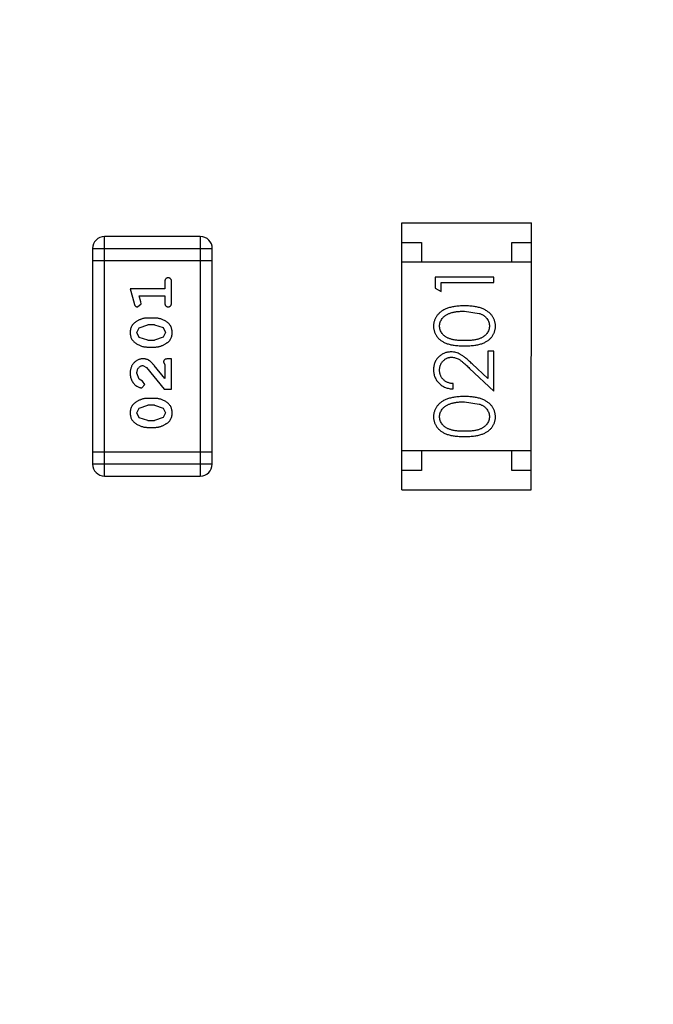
# Model space of a CAD drawing. Header units: millimetres. Extents: x 3 to 124, y -45 to 11.
# Tile 11 of 46: x 102.25 to 103.86, y -33.1 to -30.6. Entities that reach past the tile are written whole.
import ezdxf

# ---------------------------------------------------------------- set-up
doc = ezdxf.new("R2010")
doc.units = ezdxf.units.MM
doc.header["$LTSCALE"] = 1.21
doc.header["$MEASUREMENT"] = 0
doc.header["$PDMODE"] = 3
doc.header["$PDSIZE"] = 0.3125
doc.layers.get('0').update_dxf_attribs({"linetype": 'CONTINUOUS'})
doc.layers.get('DEFPOINTS').update_dxf_attribs({"linetype": 'CONTINUOUS'})
doc.layers.add('Dim', color=3, linetype='CONTINUOUS', lineweight=25)
doc.styles.get("Standard").update_dxf_attribs({"font": 'txt', "width": 0.8})
doc.dimstyles.get("Standard").update_dxf_attribs({"dimtxt": 0.15625, "dimasz": 0.1875, "dimexe": 0.125, "dimexo": 0.0625, "dimgap": 0.09, "dimtad": 0, "dimtih": 1, "dimtoh": 1, "dimzin": 4, "dimdsep": 46, "dimtxsty": 'STANDARD', "dimblk": '_FILLED', "dimblk1": '_FILLED', "dimblk2": '_FILLED', "dimcen": 0.09, "dimazin": 1, "dimtp": 0.01, "dimtm": 0.01, "dimtfac": 1, "dimtofl": 0, "dimtmove": 0, "dimatfit": 3, "dimldrblk": '_FILLED', "dimfxl": 1, "dimtolj": 1, "dimtzin": 4, "dimarcsym": 0})

# ---------------------------------------------------------------- blocks, each defined once
blk = doc.blocks.new('_FILLED')
at = {"color": 0, "linetype": 'ByBlock'}
blk.add_solid([(0, 0), (-1, 0.1667), (-1, -0.1667)], dxfattribs=at)
blk = doc.blocks.new('*D28')
at = {"color": 0, "linetype": 'ByBlock', "lineweight": -2}
for p, q in [((96.0488, -29.254), (96.0488, -44.2815)), ((113.8288, -29.2572), (113.8288, -44.2815)), ((96.0488, -44.219), (103.4272, -44.219)), ((113.8288, -44.219), (106.4505, -44.219))]:
    blk.add_line(p, q, dxfattribs=at)
at = {"layer": 'DEFPOINTS', "color": 0, "linetype": 'ByBlock'}
for p in [(96.0488, -29.2228), (113.8288, -29.226)]:
    blk.add_point(p, dxfattribs=at)
at = {"color": 0, "linetype": 'ByBlock', "lineweight": -2, "rotation": 180}
blk.add_blockref('_FILLED', (96.0488, -44.219), dxfattribs=at)
at = {"color": 0, "linetype": 'ByBlock', "lineweight": -2}
blk.add_blockref('_FILLED', (113.8288, -44.219), dxfattribs=at)
at = {"color": 0, "linetype": 'ByBlock', "lineweight": -2, "insert": (104.9388, -44.219), "char_height": 1, "attachment_point": 5}
blk.add_mtext('\\A1;17.78', dxfattribs=at)

msp = doc.modelspace()

# ---------------------------------------------------------------- linework, layer by layer
at = {"color": 6, "linetype": 'Continuous'}
for p, q in [((103.2234, -31.7942), (103.2236, -31.1142)), ((103.2236, -31.1142), (103.5536, -31.1142)), ((103.5534, -31.7942), (103.5536, -31.1142)), ((102.4663, -31.7587), (102.4664, -31.1491)), ((102.7103, -31.1491), (102.4664, -31.1491)), ((102.7103, -31.1491), (102.7102, -31.7587)), ((102.4359, -31.1796), (102.4358, -31.7282)), ((102.4359, -31.1796), (102.7407, -31.1796)), ((102.7406, -31.7283), (102.7407, -31.1796)), ((103.2235, -31.1642), (103.2735, -31.1642)), ((103.2735, -31.1642), (103.2735, -31.2142)), ((103.5035, -31.1642), (103.5535, -31.1642)), ((103.5035, -31.2142), (103.5035, -31.1642)), ((102.4359, -31.21), (102.7407, -31.2101)), ((103.5535, -31.2142), (103.2235, -31.2142)), ((103.4582, -31.2524), (103.3082, -31.2524)), ((103.3082, -31.2524), (103.3082, -31.2801)), ((103.4582, -31.2659), (103.4582, -31.2524)), ((102.6198, -31.2651), (102.6198, -31.2824)), ((102.6371, -31.3171), (102.6371, -31.2651)), ((103.3082, -31.2801), (103.3236, -31.2889)), ((103.3236, -31.2658), (103.4582, -31.2659)), ((103.3236, -31.2889), (103.3236, -31.2658)), ((102.6198, -31.2824), (102.5317, -31.2824)), ((102.5317, -31.2824), (102.5416, -31.319)), ((102.5548, -31.2997), (102.6198, -31.2998)), ((102.559, -31.3148), (102.5548, -31.2997)), ((102.6198, -31.2998), (102.6198, -31.3171)), ((102.5507, -31.3281), (102.56, -31.3202)), ((102.56, -31.3202), (102.559, -31.3148)), ((102.594, -31.3564), (102.5763, -31.3564)), ((103.3832, -31.3389), (103.4209, -31.3446)), ((102.549, -31.3934), (102.5543, -31.3813)), ((102.5543, -31.3813), (102.5766, -31.3737)), ((102.5938, -31.3737), (102.5766, -31.3737)), ((102.5938, -31.3737), (102.6155, -31.3809)), ((102.6155, -31.3809), (102.6213, -31.3932)), ((102.5548, -31.4058), (102.549, -31.3934)), ((102.5766, -31.413), (102.5548, -31.4058)), ((102.6161, -31.4054), (102.5938, -31.413)), ((102.6213, -31.3932), (102.6161, -31.4054)), ((102.5763, -31.4303), (102.594, -31.4303)), ((102.5766, -31.413), (102.5938, -31.413)), ((103.4582, -31.4409), (103.4428, -31.4408)), ((103.4428, -31.4408), (103.4428, -31.5107)), ((103.4582, -31.5428), (103.4582, -31.4409)), ((102.5635, -31.4775), (102.5732, -31.4823)), ((102.6197, -31.5106), (102.5927, -31.477)), ((102.6166, -31.4689), (102.6198, -31.4744)), ((102.6198, -31.4744), (102.6197, -31.5106)), ((102.6371, -31.4602), (102.6292, -31.4602)), ((102.637, -31.5373), (102.6371, -31.4602)), ((103.4428, -31.5107), (103.4028, -31.4731)), ((102.5543, -31.5119), (102.549, -31.497)), ((102.5732, -31.4823), (102.6182, -31.5373)), ((103.3961, -31.4846), (103.4582, -31.5428)), ((102.5628, -31.5168), (102.5543, -31.5119)), ((102.561, -31.5341), (102.5694, -31.5253)), ((102.5694, -31.5253), (102.5628, -31.5168)), ((103.3544, -31.537), (103.3544, -31.5235)), ((102.6182, -31.5373), (102.637, -31.5373)), ((102.5542, -31.5858), (102.5765, -31.5782)), ((102.594, -31.5609), (102.5763, -31.5609)), ((102.5937, -31.5782), (102.5765, -31.5782)), ((102.5937, -31.5782), (102.6155, -31.5855)), ((103.3832, -31.5697), (103.4209, -31.5754)), ((102.5489, -31.5979), (102.5542, -31.5858)), ((102.5547, -31.6103), (102.5489, -31.5979)), ((102.6155, -31.5855), (102.6213, -31.5977)), ((102.6213, -31.5977), (102.616, -31.6099)), ((102.5765, -31.6175), (102.5547, -31.6103)), ((102.5765, -31.6175), (102.5937, -31.6175)), ((102.616, -31.6099), (102.5937, -31.6175)), ((102.5762, -31.6348), (102.594, -31.6348)), ((102.7406, -31.6978), (102.4358, -31.6977)), ((103.5535, -31.6942), (103.2235, -31.6942)), ((103.2735, -31.6942), (103.2734, -31.7442)), ((103.5034, -31.7442), (103.5035, -31.6942)), ((102.7406, -31.7283), (102.4358, -31.7282)), ((103.2734, -31.7442), (103.2234, -31.7442)), ((103.5534, -31.7442), (103.5034, -31.7442)), ((102.4663, -31.7587), (102.7102, -31.7587)), ((103.2234, -31.7942), (103.5534, -31.7942))]:
    msp.add_line(p, q, dxfattribs=at)
for centre, start, end in [((102.4664, -31.1796), 89.9896, 179.9896), ((102.7103, -31.1796), 359.9896, 89.9896), ((102.4663, -31.7282), 179.9896, 269.9896), ((102.7102, -31.7283), 269.9896, 359.9896)]:
    msp.add_arc(centre, 0.0305, start, end, dxfattribs=at)
for points, knots in [([(102.6284, -31.2541), (102.6278, -31.2542), (102.6267, -31.2542), (102.625, -31.2547), (102.6235, -31.2556), (102.6222, -31.2567), (102.6211, -31.2583), (102.6203, -31.2602), (102.6199, -31.2626), (102.6198, -31.2642), (102.6198, -31.2651)], [0, 0, 0, 0, 0.11517, 0.223509, 0.328254, 0.438012, 0.553651, 0.682263, 0.830856, 1, 1, 1, 1]), ([(102.6371, -31.2651), (102.6371, -31.2643), (102.637, -31.2626), (102.6366, -31.2602), (102.6359, -31.2583), (102.6348, -31.2567), (102.6334, -31.2556), (102.6319, -31.2547), (102.6302, -31.2542), (102.6291, -31.2542), (102.6284, -31.2541)], [0, 0, 0, 0, 0.169012, 0.317488, 0.445429, 0.560977, 0.67065, 0.776666, 0.88492, 1, 1, 1, 1]), ([(102.5416, -31.319), (102.5418, -31.3199), (102.5423, -31.3214), (102.5431, -31.3235), (102.5441, -31.3251), (102.5451, -31.3263), (102.5463, -31.3271), (102.5476, -31.3277), (102.5491, -31.328), (102.5502, -31.328), (102.5507, -31.3281)], [0, 0, 0, 0, 0.187321, 0.344927, 0.475328, 0.579604, 0.674244, 0.773631, 0.882025, 1, 1, 1, 1]), ([(102.6198, -31.3171), (102.6198, -31.318), (102.6198, -31.3196), (102.6203, -31.322), (102.6211, -31.3239), (102.6221, -31.3255), (102.6235, -31.3266), (102.625, -31.3275), (102.6266, -31.328), (102.6278, -31.328), (102.6284, -31.3281)], [0, 0, 0, 0, 0.169102, 0.317658, 0.446239, 0.563118, 0.671828, 0.776546, 0.884858, 1, 1, 1, 1]), ([(102.6284, -31.3281), (102.629, -31.328), (102.6302, -31.328), (102.6319, -31.3275), (102.6334, -31.3266), (102.6348, -31.3255), (102.6358, -31.3239), (102.6366, -31.322), (102.637, -31.3196), (102.6371, -31.318), (102.6371, -31.3171)], [0, 0, 0, 0, 0.115051, 0.223278, 0.329269, 0.437893, 0.554681, 0.682591, 0.83103, 1, 1, 1, 1]), ([(103.3833, -31.3255), (103.381, -31.3255), (103.3765, -31.3255), (103.3699, -31.3258), (103.3637, -31.3264), (103.3579, -31.3271), (103.3524, -31.3281), (103.3473, -31.3292), (103.3425, -31.3306), (103.3381, -31.3322), (103.334, -31.334), (103.3302, -31.3359), (103.3266, -31.3381), (103.3233, -31.3403), (103.3203, -31.3427), (103.3175, -31.3453), (103.315, -31.348), (103.3128, -31.3509), (103.3108, -31.3539), (103.3091, -31.357), (103.3076, -31.3601), (103.3064, -31.3634), (103.3055, -31.3667), (103.3048, -31.3701), (103.3044, -31.3736), (103.3044, -31.376), (103.3044, -31.3772)], [0, 0, 0, 0, 0.065278, 0.127205, 0.186168, 0.241675, 0.294115, 0.343609, 0.390387, 0.434463, 0.476646, 0.517002, 0.555936, 0.593716, 0.630057, 0.665601, 0.700745, 0.734917, 0.768681, 0.802087, 0.834849, 0.867433, 0.900138, 0.932806, 0.966212, 1, 1, 1, 1]), ([(103.4621, -31.3772), (103.4621, -31.376), (103.462, -31.3737), (103.4616, -31.3702), (103.4609, -31.3667), (103.46, -31.3634), (103.4588, -31.3601), (103.4573, -31.3569), (103.4556, -31.3538), (103.4536, -31.3508), (103.4513, -31.3479), (103.4488, -31.3452), (103.446, -31.3426), (103.443, -31.3402), (103.4397, -31.3379), (103.4361, -31.3359), (103.4323, -31.3339), (103.4283, -31.3322), (103.4239, -31.3305), (103.4191, -31.3292), (103.414, -31.328), (103.4086, -31.3271), (103.4028, -31.3264), (103.3966, -31.3258), (103.3901, -31.3255), (103.3856, -31.3255), (103.3833, -31.3255)], [0, 0, 0, 0, 0.033824, 0.067298, 0.10028, 0.133019, 0.165736, 0.198792, 0.232372, 0.266409, 0.301016, 0.336196, 0.371972, 0.408574, 0.446394, 0.485225, 0.525372, 0.567224, 0.611081, 0.65775, 0.70702, 0.759235, 0.814484, 0.873227, 0.934937, 1, 1, 1, 1]), ([(102.5763, -31.3564), (102.5752, -31.3564), (102.5731, -31.3564), (102.5699, -31.3567), (102.5667, -31.3573), (102.5636, -31.3579), (102.5606, -31.3589), (102.5576, -31.36), (102.5546, -31.3613), (102.5517, -31.3628), (102.549, -31.3644), (102.5464, -31.366), (102.5441, -31.3676), (102.542, -31.3693), (102.5402, -31.371), (102.5385, -31.3727), (102.5371, -31.3745), (102.5355, -31.3768), (102.5339, -31.38), (102.5326, -31.3842), (102.5318, -31.3887), (102.5317, -31.3919), (102.5317, -31.3935)], [0, 0, 0, 0, 0.049855, 0.099516, 0.148482, 0.19758, 0.246804, 0.296268, 0.346517, 0.397047, 0.446826, 0.49336, 0.537801, 0.579207, 0.617974, 0.654833, 0.689171, 0.722088, 0.786392, 0.853518, 0.924186, 1, 1, 1, 1]), ([(102.6386, -31.3933), (102.6386, -31.3918), (102.6385, -31.389), (102.6378, -31.3849), (102.6367, -31.3811), (102.6351, -31.3775), (102.6331, -31.3742), (102.6306, -31.3712), (102.6276, -31.3683), (102.6242, -31.3659), (102.6206, -31.3637), (102.617, -31.3617), (102.6132, -31.3601), (102.6095, -31.3587), (102.6057, -31.3577), (102.6018, -31.3569), (102.5979, -31.3565), (102.5953, -31.3564), (102.594, -31.3564)], [0, 0, 0, 0, 0.067217, 0.131051, 0.19272, 0.252824, 0.312745, 0.373449, 0.436041, 0.501494, 0.567761, 0.632087, 0.695096, 0.757109, 0.817993, 0.878657, 0.939311, 1, 1, 1, 1]), ([(103.3198, -31.3768), (103.3199, -31.3751), (103.32, -31.3718), (103.3213, -31.367), (103.3234, -31.3623), (103.3257, -31.3586), (103.328, -31.3557), (103.33, -31.3537), (103.3323, -31.3517), (103.3347, -31.3499), (103.3375, -31.3482), (103.3404, -31.3467), (103.3436, -31.3452), (103.347, -31.3439), (103.3507, -31.3427), (103.3546, -31.3417), (103.3588, -31.3409), (103.3632, -31.3401), (103.3678, -31.3396), (103.3727, -31.3392), (103.3779, -31.339), (103.3814, -31.3389), (103.3832, -31.3389)], [0, 0, 0, 0, 0.059689, 0.119507, 0.181075, 0.246162, 0.279894, 0.314468, 0.350403, 0.387474, 0.426147, 0.466624, 0.508745, 0.553328, 0.600058, 0.649177, 0.700552, 0.754894, 0.811825, 0.871514, 0.934319, 1, 1, 1, 1]), ([(103.4209, -31.3446), (103.422, -31.345), (103.424, -31.3457), (103.427, -31.3471), (103.4297, -31.3485), (103.4322, -31.3501), (103.4345, -31.3519), (103.4367, -31.3537), (103.4386, -31.3558), (103.4408, -31.3586), (103.4432, -31.3623), (103.4452, -31.367), (103.4465, -31.3718), (103.4466, -31.3751), (103.4467, -31.3768)], [0, 0, 0, 0, 0.075949, 0.148549, 0.218996, 0.286119, 0.351826, 0.416074, 0.478265, 0.540325, 0.660405, 0.774606, 0.887187, 1, 1, 1, 1]), ([(103.3044, -31.3772), (103.3044, -31.3784), (103.3044, -31.3807), (103.3048, -31.3842), (103.3055, -31.3876), (103.3064, -31.3908), (103.3076, -31.3941), (103.3091, -31.3972), (103.3108, -31.4002), (103.3127, -31.4032), (103.3149, -31.406), (103.3174, -31.4086), (103.3201, -31.4111), (103.3231, -31.4134), (103.3263, -31.4156), (103.3297, -31.4176), (103.3334, -31.4194), (103.3374, -31.4211), (103.3417, -31.4226), (103.3464, -31.4239), (103.3515, -31.425), (103.3571, -31.4258), (103.363, -31.4265), (103.3694, -31.427), (103.3762, -31.4273), (103.3809, -31.4274), (103.3833, -31.4274)], [0, 0, 0, 0, 0.033742, 0.066533, 0.099153, 0.13154, 0.164087, 0.196563, 0.229707, 0.263315, 0.297504, 0.331686, 0.366482, 0.4021, 0.438958, 0.476748, 0.515985, 0.556589, 0.599519, 0.645765, 0.695487, 0.748721, 0.805687, 0.866754, 0.931405, 1, 1, 1, 1]), ([(103.3832, -31.4139), (103.3812, -31.4139), (103.3773, -31.4139), (103.3716, -31.4136), (103.3664, -31.4133), (103.3615, -31.4128), (103.3569, -31.4122), (103.3528, -31.4113), (103.349, -31.4104), (103.3456, -31.4093), (103.3425, -31.4081), (103.3396, -31.4067), (103.3369, -31.4052), (103.3344, -31.4036), (103.3321, -31.4019), (103.3299, -31.4), (103.328, -31.398), (103.3258, -31.3951), (103.3234, -31.3914), (103.3213, -31.3866), (103.32, -31.3817), (103.3199, -31.3784), (103.3198, -31.3768)], [0, 0, 0, 0, 0.073302, 0.142286, 0.206253, 0.266017, 0.321612, 0.372532, 0.419497, 0.462398, 0.502825, 0.541489, 0.579034, 0.615143, 0.650298, 0.684912, 0.718701, 0.752189, 0.817245, 0.879117, 0.939613, 1, 1, 1, 1]), ([(103.4467, -31.3768), (103.4466, -31.3784), (103.4464, -31.3817), (103.4451, -31.3866), (103.4431, -31.3914), (103.4407, -31.3951), (103.4384, -31.398), (103.4365, -31.4), (103.4343, -31.4019), (103.432, -31.4037), (103.4295, -31.4053), (103.4268, -31.4068), (103.4239, -31.4081), (103.4208, -31.4094), (103.4173, -31.4105), (103.4136, -31.4114), (103.4094, -31.4122), (103.4049, -31.4128), (103.4, -31.4133), (103.3948, -31.4136), (103.3891, -31.4139), (103.3852, -31.4139), (103.3832, -31.4139)], [0, 0, 0, 0, 0.060034, 0.120278, 0.182348, 0.247919, 0.281641, 0.315701, 0.350322, 0.385703, 0.421819, 0.459196, 0.497866, 0.538301, 0.58121, 0.628183, 0.679403, 0.734699, 0.794074, 0.858416, 0.927049, 1, 1, 1, 1]), ([(103.3833, -31.4274), (103.3857, -31.4274), (103.3903, -31.4273), (103.3971, -31.427), (103.4034, -31.4265), (103.4094, -31.4258), (103.4149, -31.4249), (103.42, -31.4239), (103.4248, -31.4225), (103.4291, -31.421), (103.4331, -31.4193), (103.4368, -31.4175), (103.4403, -31.4155), (103.4435, -31.4133), (103.4465, -31.411), (103.4492, -31.4085), (103.4516, -31.4059), (103.4538, -31.4031), (103.4558, -31.4001), (103.4574, -31.3971), (103.4589, -31.394), (103.46, -31.3908), (103.4609, -31.3876), (103.4616, -31.3842), (103.462, -31.3808), (103.4621, -31.3784), (103.4621, -31.3772)], [0, 0, 0, 0, 0.068113, 0.132564, 0.193427, 0.250218, 0.303569, 0.353576, 0.400235, 0.443586, 0.484619, 0.524292, 0.56238, 0.599049, 0.63494, 0.669782, 0.704009, 0.737842, 0.771098, 0.803896, 0.836415, 0.868639, 0.900715, 0.933378, 0.966213, 1, 1, 1, 1]), ([(102.5317, -31.3935), (102.5317, -31.3949), (102.5318, -31.3978), (102.5325, -31.4018), (102.5336, -31.4057), (102.5352, -31.4093), (102.5373, -31.4126), (102.5398, -31.4156), (102.5427, -31.4184), (102.5461, -31.4209), (102.5497, -31.4231), (102.5534, -31.425), (102.5571, -31.4266), (102.5609, -31.428), (102.5647, -31.429), (102.5685, -31.4298), (102.5724, -31.4302), (102.575, -31.4303), (102.5763, -31.4303)], [0, 0, 0, 0, 0.06692, 0.130834, 0.19258, 0.252759, 0.312631, 0.373411, 0.436359, 0.501894, 0.568244, 0.632472, 0.69556, 0.757163, 0.818592, 0.878885, 0.939235, 1, 1, 1, 1]), ([(102.594, -31.4303), (102.5951, -31.4303), (102.5972, -31.4303), (102.6004, -31.43), (102.6035, -31.4295), (102.6066, -31.4288), (102.6097, -31.4279), (102.6127, -31.4268), (102.6156, -31.4255), (102.6185, -31.424), (102.6212, -31.4225), (102.6238, -31.4208), (102.6261, -31.4192), (102.6282, -31.4176), (102.6301, -31.4159), (102.6317, -31.4142), (102.6332, -31.4124), (102.6348, -31.4101), (102.6364, -31.4069), (102.6377, -31.4027), (102.6385, -31.3981), (102.6386, -31.3949), (102.6386, -31.3933)], [0, 0, 0, 0, 0.049886, 0.09882, 0.148132, 0.19689, 0.246038, 0.295176, 0.345305, 0.395692, 0.445312, 0.491875, 0.535813, 0.577009, 0.616081, 0.652689, 0.687585, 0.720206, 0.785062, 0.85223, 0.923759, 1, 1, 1, 1]), ([(103.349, -31.4428), (103.3475, -31.4428), (103.3446, -31.4429), (103.3402, -31.4435), (103.3361, -31.4445), (103.3321, -31.4458), (103.3282, -31.4476), (103.3245, -31.4498), (103.321, -31.4523), (103.3176, -31.4552), (103.3145, -31.4584), (103.3118, -31.462), (103.3095, -31.4657), (103.3076, -31.4697), (103.3061, -31.474), (103.3051, -31.4785), (103.3045, -31.4832), (103.3044, -31.4864), (103.3044, -31.4881)], [0, 0, 0, 0, 0.06271, 0.123347, 0.183401, 0.242828, 0.302097, 0.36242, 0.423725, 0.487032, 0.550491, 0.612709, 0.674265, 0.73617, 0.799211, 0.863483, 0.930525, 1, 1, 1, 1]), ([(103.3197, -31.4888), (103.3198, -31.4876), (103.3198, -31.4854), (103.3203, -31.4822), (103.321, -31.4791), (103.3219, -31.4761), (103.3232, -31.4733), (103.3248, -31.4706), (103.3266, -31.468), (103.3287, -31.4656), (103.331, -31.4634), (103.3334, -31.4615), (103.3359, -31.4599), (103.3386, -31.4585), (103.3413, -31.4575), (103.3442, -31.4568), (103.3471, -31.4563), (103.3491, -31.4562), (103.3502, -31.4562)], [0, 0, 0, 0, 0.068027, 0.133505, 0.19695, 0.26027, 0.322741, 0.384982, 0.448465, 0.513424, 0.578224, 0.640011, 0.700094, 0.760067, 0.819012, 0.877878, 0.938035, 1, 1, 1, 1]), ([(103.4028, -31.4731), (103.4012, -31.4717), (103.3983, -31.4689), (103.3939, -31.465), (103.3898, -31.4614), (103.3859, -31.4582), (103.3823, -31.4553), (103.3789, -31.4529), (103.3757, -31.4508), (103.3719, -31.4484), (103.3672, -31.4461), (103.3613, -31.4442), (103.3552, -31.443), (103.351, -31.4428), (103.349, -31.4428)], [0, 0, 0, 0, 0.09953, 0.192079, 0.277712, 0.357454, 0.429648, 0.495771, 0.555538, 0.608657, 0.707578, 0.804328, 0.901298, 1, 1, 1, 1]), ([(103.3502, -31.4562), (103.3518, -31.4563), (103.355, -31.4564), (103.3598, -31.4574), (103.3645, -31.4591), (103.3683, -31.4611), (103.3714, -31.4632), (103.3741, -31.4651), (103.377, -31.4674), (103.3803, -31.4701), (103.3838, -31.4731), (103.3877, -31.4766), (103.3918, -31.4805), (103.3946, -31.4832), (103.3961, -31.4846)], [0, 0, 0, 0, 0.088014, 0.174976, 0.2638, 0.355443, 0.406413, 0.465519, 0.533076, 0.609353, 0.693899, 0.787171, 0.889197, 1, 1, 1, 1]), ([(102.5644, -31.4602), (102.5633, -31.4602), (102.5611, -31.4603), (102.5579, -31.4608), (102.5548, -31.4616), (102.5518, -31.4627), (102.5489, -31.4642), (102.5462, -31.466), (102.5436, -31.4681), (102.5412, -31.4705), (102.539, -31.4731), (102.537, -31.476), (102.5353, -31.479), (102.534, -31.4822), (102.533, -31.4856), (102.5322, -31.4892), (102.5317, -31.493), (102.5317, -31.4956), (102.5317, -31.4969)], [0, 0, 0, 0, 0.060981, 0.120256, 0.178148, 0.236115, 0.293993, 0.352864, 0.413358, 0.476056, 0.539296, 0.602396, 0.665116, 0.728325, 0.792919, 0.859317, 0.928302, 1, 1, 1, 1]), ([(102.549, -31.497), (102.549, -31.4956), (102.5491, -31.4929), (102.5499, -31.4891), (102.5513, -31.4857), (102.5532, -31.4828), (102.5555, -31.4805), (102.558, -31.4788), (102.5607, -31.4777), (102.5626, -31.4776), (102.5635, -31.4775)], [0, 0, 0, 0, 0.156344, 0.299348, 0.4327, 0.561, 0.682299, 0.791883, 0.89611, 1, 1, 1, 1]), ([(102.5927, -31.477), (102.5919, -31.4761), (102.5905, -31.4744), (102.5882, -31.472), (102.5861, -31.4699), (102.5841, -31.468), (102.5823, -31.4664), (102.5805, -31.4651), (102.5789, -31.464), (102.5768, -31.4628), (102.5743, -31.4618), (102.5711, -31.4609), (102.5678, -31.4603), (102.5656, -31.4602), (102.5644, -31.4602)], [0, 0, 0, 0, 0.103002, 0.197728, 0.285279, 0.365235, 0.437224, 0.502446, 0.560545, 0.611446, 0.707576, 0.80349, 0.900532, 1, 1, 1, 1]), ([(102.6292, -31.4602), (102.6281, -31.4602), (102.6262, -31.4603), (102.6234, -31.4607), (102.6212, -31.4614), (102.6195, -31.4625), (102.6182, -31.4638), (102.6173, -31.4653), (102.6167, -31.467), (102.6166, -31.4682), (102.6166, -31.4689)], [0, 0, 0, 0, 0.1844, 0.34094, 0.473574, 0.586824, 0.690029, 0.789175, 0.890445, 1, 1, 1, 1]), ([(102.5317, -31.4969), (102.5317, -31.4986), (102.5318, -31.5019), (102.5327, -31.5069), (102.5341, -31.5116), (102.5361, -31.5161), (102.5385, -31.5203), (102.5414, -31.5239), (102.5446, -31.527), (102.5482, -31.5296), (102.5518, -31.5315), (102.5551, -31.533), (102.5581, -31.5339), (102.5601, -31.5341), (102.561, -31.5341)], [0, 0, 0, 0, 0.098286, 0.193983, 0.289056, 0.384352, 0.477435, 0.566197, 0.652355, 0.737986, 0.818188, 0.887401, 0.94802, 1, 1, 1, 1]), ([(103.3044, -31.4881), (103.3044, -31.4897), (103.3045, -31.493), (103.3051, -31.4979), (103.3063, -31.5025), (103.3078, -31.5069), (103.3098, -31.5111), (103.3122, -31.5151), (103.3151, -31.519), (103.3184, -31.5225), (103.322, -31.5258), (103.3259, -31.5287), (103.33, -31.5311), (103.3344, -31.5331), (103.3391, -31.5348), (103.3439, -31.5359), (103.3491, -31.5367), (103.3526, -31.5369), (103.3544, -31.537)], [0, 0, 0, 0, 0.06445, 0.126725, 0.187421, 0.247417, 0.306749, 0.366595, 0.427749, 0.490235, 0.553031, 0.614805, 0.676505, 0.738096, 0.801021, 0.864897, 0.931209, 1, 1, 1, 1]), ([(103.3544, -31.5235), (103.353, -31.5234), (103.3504, -31.5231), (103.3466, -31.5224), (103.3431, -31.5215), (103.3398, -31.5202), (103.3367, -31.5187), (103.3338, -31.517), (103.3312, -31.515), (103.3288, -31.5127), (103.3267, -31.5103), (103.3248, -31.5076), (103.3232, -31.5049), (103.322, -31.5019), (103.321, -31.4988), (103.3203, -31.4956), (103.3198, -31.4922), (103.3198, -31.4899), (103.3197, -31.4888)], [0, 0, 0, 0, 0.073648, 0.143686, 0.210962, 0.275557, 0.338064, 0.399311, 0.4594, 0.51934, 0.579024, 0.637809, 0.695959, 0.754122, 0.813113, 0.873453, 0.935561, 1, 1, 1, 1]), ([(103.3833, -31.5562), (103.3809, -31.5562), (103.3765, -31.5563), (103.3699, -31.5566), (103.3637, -31.5571), (103.3578, -31.5579), (103.3524, -31.5588), (103.3472, -31.56), (103.3425, -31.5614), (103.3381, -31.563), (103.334, -31.5648), (103.3301, -31.5667), (103.3266, -31.5688), (103.3233, -31.5711), (103.3203, -31.5735), (103.3175, -31.5761), (103.315, -31.5788), (103.3127, -31.5817), (103.3107, -31.5846), (103.309, -31.5877), (103.3076, -31.5909), (103.3064, -31.5942), (103.3055, -31.5975), (103.3048, -31.6009), (103.3044, -31.6044), (103.3044, -31.6068), (103.3043, -31.608)], [0, 0, 0, 0, 0.065278, 0.127205, 0.186168, 0.241675, 0.294115, 0.343609, 0.390387, 0.434463, 0.476646, 0.517002, 0.555936, 0.593716, 0.630057, 0.665601, 0.700745, 0.734917, 0.768681, 0.802087, 0.834849, 0.867433, 0.900138, 0.932806, 0.966212, 1, 1, 1, 1]), ([(103.462, -31.608), (103.462, -31.6068), (103.462, -31.6044), (103.4615, -31.6009), (103.4609, -31.5975), (103.4599, -31.5941), (103.4587, -31.5909), (103.4573, -31.5877), (103.4555, -31.5846), (103.4536, -31.5816), (103.4513, -31.5787), (103.4488, -31.576), (103.446, -31.5734), (103.4429, -31.571), (103.4396, -31.5687), (103.4361, -31.5666), (103.4323, -31.5647), (103.4282, -31.5629), (103.4238, -31.5613), (103.4191, -31.56), (103.414, -31.5588), (103.4085, -31.5578), (103.4027, -31.5571), (103.3966, -31.5566), (103.39, -31.5563), (103.3855, -31.5563), (103.3833, -31.5562)], [0, 0, 0, 0, 0.033824, 0.067298, 0.10028, 0.133019, 0.165736, 0.198792, 0.232372, 0.266409, 0.301016, 0.336196, 0.371972, 0.408574, 0.446394, 0.485225, 0.525372, 0.567224, 0.611081, 0.65775, 0.70702, 0.759235, 0.814484, 0.873227, 0.934937, 1, 1, 1, 1]), ([(102.5763, -31.5609), (102.5752, -31.5609), (102.573, -31.5609), (102.5698, -31.5612), (102.5667, -31.5618), (102.5636, -31.5624), (102.5606, -31.5634), (102.5575, -31.5645), (102.5546, -31.5658), (102.5517, -31.5673), (102.549, -31.5689), (102.5464, -31.5705), (102.5441, -31.5722), (102.542, -31.5738), (102.5401, -31.5755), (102.5385, -31.5772), (102.5371, -31.579), (102.5355, -31.5813), (102.5339, -31.5845), (102.5326, -31.5887), (102.5318, -31.5932), (102.5317, -31.5964), (102.5316, -31.598)], [0, 0, 0, 0, 0.049855, 0.099516, 0.148482, 0.19758, 0.246804, 0.296268, 0.346517, 0.397047, 0.446826, 0.49336, 0.537801, 0.579207, 0.617974, 0.654833, 0.689171, 0.722088, 0.786392, 0.853518, 0.924186, 1, 1, 1, 1]), ([(102.6386, -31.5978), (102.6386, -31.5964), (102.6385, -31.5935), (102.6378, -31.5894), (102.6367, -31.5856), (102.6351, -31.582), (102.6331, -31.5787), (102.6305, -31.5757), (102.6276, -31.5729), (102.6242, -31.5704), (102.6206, -31.5682), (102.6169, -31.5662), (102.6132, -31.5646), (102.6095, -31.5632), (102.6056, -31.5622), (102.6018, -31.5614), (102.5979, -31.561), (102.5953, -31.5609), (102.594, -31.5609)], [0, 0, 0, 0, 0.067217, 0.131051, 0.19272, 0.252824, 0.312745, 0.373449, 0.436041, 0.501494, 0.567761, 0.632087, 0.695096, 0.757109, 0.817993, 0.878657, 0.939311, 1, 1, 1, 1]), ([(103.3197, -31.6075), (103.3198, -31.6059), (103.32, -31.6026), (103.3212, -31.5978), (103.3234, -31.5931), (103.3257, -31.5893), (103.328, -31.5865), (103.33, -31.5844), (103.3322, -31.5825), (103.3347, -31.5807), (103.3374, -31.579), (103.3404, -31.5774), (103.3435, -31.576), (103.347, -31.5747), (103.3506, -31.5735), (103.3545, -31.5724), (103.3587, -31.5716), (103.3631, -31.5709), (103.3678, -31.5704), (103.3727, -31.5699), (103.3779, -31.5698), (103.3814, -31.5697), (103.3832, -31.5697)], [0, 0, 0, 0, 0.059689, 0.119507, 0.181075, 0.246162, 0.279894, 0.314468, 0.350403, 0.387474, 0.426147, 0.466624, 0.508745, 0.553328, 0.600058, 0.649177, 0.700552, 0.754894, 0.811825, 0.871514, 0.934319, 1, 1, 1, 1]), ([(103.4209, -31.5754), (103.4219, -31.5758), (103.424, -31.5765), (103.4269, -31.5779), (103.4297, -31.5793), (103.4322, -31.5809), (103.4345, -31.5827), (103.4366, -31.5845), (103.4385, -31.5865), (103.4408, -31.5893), (103.4431, -31.593), (103.4451, -31.5977), (103.4464, -31.6026), (103.4466, -31.6059), (103.4466, -31.6076)], [0, 0, 0, 0, 0.075949, 0.148549, 0.218996, 0.286119, 0.351826, 0.416074, 0.478265, 0.540325, 0.660405, 0.774606, 0.887187, 1, 1, 1, 1]), ([(102.5316, -31.598), (102.5317, -31.5995), (102.5317, -31.6023), (102.5325, -31.6064), (102.5336, -31.6102), (102.5352, -31.6138), (102.5372, -31.6171), (102.5397, -31.6201), (102.5427, -31.6229), (102.5461, -31.6254), (102.5497, -31.6276), (102.5534, -31.6295), (102.5571, -31.6312), (102.5608, -31.6325), (102.5646, -31.6335), (102.5685, -31.6343), (102.5723, -31.6347), (102.5749, -31.6348), (102.5762, -31.6348)], [0, 0, 0, 0, 0.06692, 0.130834, 0.19258, 0.252759, 0.312631, 0.373411, 0.436359, 0.501894, 0.568244, 0.632472, 0.69556, 0.757163, 0.818592, 0.878885, 0.939235, 1, 1, 1, 1]), ([(102.594, -31.6348), (102.5951, -31.6348), (102.5972, -31.6348), (102.6004, -31.6345), (102.6035, -31.634), (102.6066, -31.6333), (102.6096, -31.6324), (102.6126, -31.6313), (102.6156, -31.63), (102.6185, -31.6285), (102.6212, -31.627), (102.6237, -31.6254), (102.6261, -31.6237), (102.6282, -31.6221), (102.63, -31.6204), (102.6317, -31.6187), (102.6331, -31.6169), (102.6347, -31.6146), (102.6363, -31.6114), (102.6376, -31.6072), (102.6385, -31.6026), (102.6386, -31.5994), (102.6386, -31.5978)], [0, 0, 0, 0, 0.049886, 0.09882, 0.148132, 0.19689, 0.246038, 0.295176, 0.345305, 0.395692, 0.445312, 0.491875, 0.535813, 0.577009, 0.616081, 0.652689, 0.687585, 0.720206, 0.785062, 0.85223, 0.923759, 1, 1, 1, 1]), ([(103.3043, -31.608), (103.3044, -31.6092), (103.3044, -31.6115), (103.3048, -31.615), (103.3055, -31.6183), (103.3064, -31.6216), (103.3076, -31.6248), (103.309, -31.6279), (103.3107, -31.631), (103.3127, -31.6339), (103.3149, -31.6367), (103.3173, -31.6394), (103.3201, -31.6419), (103.323, -31.6442), (103.3262, -31.6463), (103.3297, -31.6484), (103.3334, -31.6502), (103.3374, -31.6519), (103.3417, -31.6534), (103.3464, -31.6546), (103.3515, -31.6558), (103.357, -31.6566), (103.363, -31.6573), (103.3694, -31.6578), (103.3762, -31.6581), (103.3808, -31.6581), (103.3832, -31.6581)], [0, 0, 0, 0, 0.033742, 0.066533, 0.099153, 0.13154, 0.164087, 0.196563, 0.229707, 0.263315, 0.297504, 0.331686, 0.366482, 0.4021, 0.438958, 0.476748, 0.515985, 0.556589, 0.599519, 0.645765, 0.695487, 0.748721, 0.805687, 0.866754, 0.931405, 1, 1, 1, 1]), ([(103.3832, -31.6447), (103.3812, -31.6447), (103.3773, -31.6447), (103.3716, -31.6444), (103.3663, -31.6441), (103.3614, -31.6435), (103.3569, -31.6429), (103.3527, -31.6421), (103.349, -31.6412), (103.3456, -31.6401), (103.3425, -31.6389), (103.3396, -31.6375), (103.3369, -31.636), (103.3344, -31.6344), (103.332, -31.6326), (103.3299, -31.6307), (103.328, -31.6287), (103.3257, -31.6259), (103.3234, -31.6221), (103.3212, -31.6174), (103.32, -31.6125), (103.3198, -31.6092), (103.3197, -31.6075)], [0, 0, 0, 0, 0.073302, 0.142286, 0.206253, 0.266017, 0.321612, 0.372532, 0.419497, 0.462398, 0.502825, 0.541489, 0.579034, 0.615143, 0.650298, 0.684912, 0.718701, 0.752189, 0.817245, 0.879117, 0.939613, 1, 1, 1, 1]), ([(103.4466, -31.6076), (103.4466, -31.6092), (103.4464, -31.6125), (103.4451, -31.6174), (103.443, -31.6221), (103.4406, -31.6259), (103.4383, -31.6287), (103.4364, -31.6308), (103.4343, -31.6327), (103.432, -31.6345), (103.4294, -31.6361), (103.4267, -31.6376), (103.4238, -31.6389), (103.4207, -31.6402), (103.4173, -31.6412), (103.4135, -31.6422), (103.4094, -31.6429), (103.4049, -31.6436), (103.4, -31.6441), (103.3947, -31.6444), (103.3891, -31.6447), (103.3852, -31.6447), (103.3832, -31.6447)], [0, 0, 0, 0, 0.060034, 0.120278, 0.182348, 0.247919, 0.281641, 0.315701, 0.350322, 0.385703, 0.421819, 0.459196, 0.497866, 0.538301, 0.58121, 0.628183, 0.679403, 0.734699, 0.794074, 0.858416, 0.927049, 1, 1, 1, 1]), ([(103.3832, -31.6581), (103.3856, -31.6581), (103.3903, -31.6581), (103.397, -31.6578), (103.4034, -31.6573), (103.4093, -31.6566), (103.4149, -31.6557), (103.42, -31.6546), (103.4247, -31.6533), (103.4291, -31.6518), (103.4331, -31.6501), (103.4368, -31.6482), (103.4403, -31.6462), (103.4435, -31.6441), (103.4464, -31.6418), (103.4492, -31.6393), (103.4516, -31.6366), (103.4538, -31.6338), (103.4557, -31.6309), (103.4574, -31.6279), (103.4589, -31.6248), (103.46, -31.6216), (103.4609, -31.6183), (103.4616, -31.615), (103.462, -31.6115), (103.462, -31.6092), (103.462, -31.608)], [0, 0, 0, 0, 0.068113, 0.132564, 0.193427, 0.250218, 0.303569, 0.353576, 0.400235, 0.443586, 0.484619, 0.524292, 0.56238, 0.599049, 0.63494, 0.669782, 0.704009, 0.737842, 0.771098, 0.803896, 0.836415, 0.868639, 0.900715, 0.933378, 0.966213, 1, 1, 1, 1])]:
    msp.add_open_spline(points, degree=3, knots=knots, dxfattribs=at)

# ---------------------------------------------------------------- dimensions: what is measured, and where the dimension line sits
at = {"layer": 'Dim'}
dim = msp.add_linear_dim(base=(113.8288, -44.219), p1=(96.0488, -29.2228), p2=(113.8288, -29.226), dimstyle='STANDARD', override={"dimscale": 0.5, "dimtxt": 2, "dimasz": 2, "dimtih": 0, "dimtoh": 0, "dimzin": 0, "dimcen": 0.198, "dimadec": 0, "dimazin": 0, "dimtp": 0, "dimtm": 0, "dimtdec": 4, "dimtzin": 0}, dxfattribs=at)
dim.commit()
dim.dimension.update_dxf_attribs({"geometry": '*D28', "text_midpoint": (104.9388, -44.219)})

doc.saveas('drawing.dxf')
